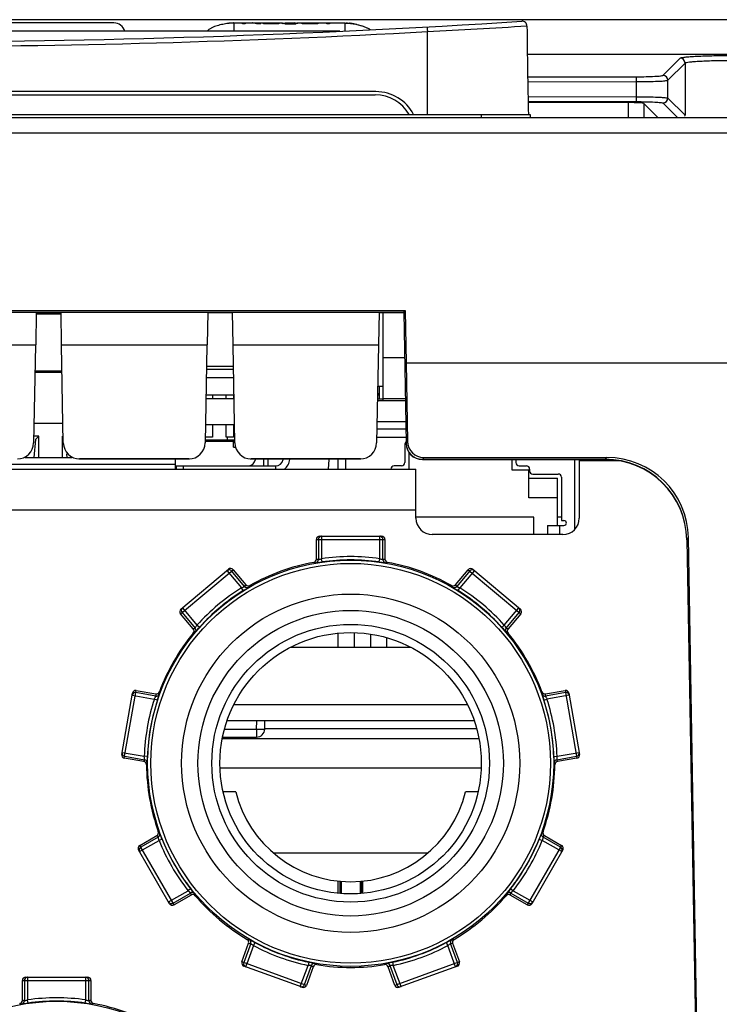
# Model space of a CAD drawing. Header units: millimetres. Extents: x 0 to 1200, y 0 to 1150.
# Tile 10 of 80: x 457 to 500, y 235 to 295. Entities that reach past the tile are written whole.
import ezdxf

# ---------------------------------------------------------------- set-up
doc = ezdxf.new("R2010")
doc.units = ezdxf.units.MM
doc.header["$LTSCALE"] = 74.962963
doc.layers.get('0').update_dxf_attribs({"linetype": 'CONTINUOUS'})
doc.layers.add('00_COMPONENTS', color=7, linetype='CONTINUOUS')

msp = doc.modelspace()

# ---------------------------------------------------------------- linework, layer by layer
at = {"color": 7, "linetype": 'CONTINUOUS'}
for p, q in [((504.138, 295.168), (369.149, 295.168)), ((504.138, 293.043), (488.46, 293.043)), ((494.63, 290.092), (488.513, 290.104)), ((496.466, 289.166), (495.59, 290.042)), ((438.644, 289.366), (488.644, 289.366)), ((488.644, 289.366), (488.644, 289.166)), ((512.409, 289.166), (360.879, 289.166)), ((437.307, 277.369), (480.98, 277.369)), ((437.394, 277.266), (480.894, 277.266)), ((458.394, 277.266), (458.359, 275.266)), ((458.394, 277.248), (459.894, 277.248)), ((459.894, 277.266), (459.929, 275.266)), ((468.894, 277.266), (468.859, 275.266)), ((468.894, 277.248), (470.394, 277.248)), ((470.394, 277.266), (470.429, 275.266)), ((479.394, 277.266), (479.359, 275.266)), ((479.394, 277.248), (480.894, 277.248)), ((480.894, 277.266), (480.98, 277.369)), ((480.894, 277.266), (481.034, 269.248)), ((480.98, 277.369), (481.045, 274.166)), ((458.34, 275.251), (449.447, 275.251)), ((458.34, 275.251), (458.236, 269.269)), ((468.84, 275.251), (459.947, 275.251)), ((460.052, 269.269), (459.947, 275.251)), ((468.84, 275.251), (468.736, 269.269)), ((479.34, 275.251), (470.447, 275.251)), ((470.552, 269.269), (470.447, 275.251)), ((479.34, 275.251), (479.236, 269.269)), ((481.045, 274.166), (504.158, 274.166)), ((481.045, 274.166), (481.129, 269.36)), ((479.3, 271.866), (480.988, 271.866)), ((481.011, 270.566), (479.277, 270.566)), ((467.754, 268.266), (461.034, 268.266)), ((467.738, 268.287), (461.05, 268.287)), ((478.254, 268.266), (471.534, 268.266)), ((478.238, 268.287), (471.55, 268.287)), ((476.292, 267.666), (476.322, 268.249)), ((482.033, 268.266), (493.239, 268.266)), ((482.034, 268.249), (493.23, 268.249)), ((482.127, 268.379), (493.335, 268.379)), ((466.894, 267.866), (473.033, 267.866)), ((467.417, 267.666), (467.42, 267.866)), ((498.229, 263.36), (499.777, 174.731)), ((499.874, 174.731), (498.325, 263.473))]:
    msp.add_line(p, q, dxfattribs=at)
at = {"color": 9, "linetype": 'CONTINUOUS'}
for p, q in [((496.762, 291.761), (497.817, 292.816)), ((497.062, 291.462), (498.116, 292.516)), ((498.116, 292.516), (498.116, 289.316)), ((488.482, 291.664), (495.131, 291.677)), ((488.487, 291.365), (495.143, 291.377)), ((495.143, 290.454), (495.143, 291.377)), ((497.062, 290.37), (497.062, 291.462)), ((488.501, 290.467), (495.143, 290.454)), ((488.512, 290.168), (495.131, 290.155)), ((494.63, 290.092), (494.63, 289.166)), ((495.59, 290.042), (495.59, 289.166)), ((496.762, 290.07), (497.627, 289.206)), ((497.062, 290.37), (498.116, 289.316)), ((485.644, 289.366), (485.644, 289.166)), ((503.421, 288.218), (369.867, 288.218)), ((481.129, 269.36), (481.034, 269.248)), ((461.034, 268.249), (461.034, 268.266)), ((467.754, 268.249), (467.754, 268.266)), ((471.534, 268.249), (471.534, 268.266)), ((472.333, 267.866), (472.333, 268.249)), ((472.594, 267.866), (472.594, 268.249)), ((478.254, 268.249), (478.254, 268.266)), ((482.127, 268.379), (482.033, 268.266)), ((482.034, 268.266), (482.034, 268.249)), ((493.23, 268.249), (493.23, 268.266)), ((493.239, 268.266), (493.335, 268.379)), ((466.97, 267.866), (466.967, 267.666)), ((473.033, 267.866), (473.033, 267.666)), ((498.229, 263.36), (498.325, 263.473))]:
    msp.add_line(p, q, dxfattribs=at)
for centre, radius, start, end in [((497.816, 292.515), 0.3, 0.17149, 89.82851), ((496.761, 291.461), 0.3, 0.1715, 89.8285), ((496.761, 290.371), 0.3, 270.1715, 359.8285), ((497.82, 289.317), 0.296, 349.69079, 359.77957)]:
    msp.add_arc(centre, radius, start, end, dxfattribs=at)
at = {"color": 7, "linetype": 'CONTINUOUS'}
for centre, radius, start, end in [((482.033, 269.265), 0.998, 180.92914, 270.03464), ((482.034, 269.249), 1, 181.00116, 270.00106), ((471.333, 268.366), 0.5, 277.41653, 346.40828), ((473.033, 268.366), 0.5, 270, 346.42234), ((493.229, 263.264), 5.002, 1.01481, 89.98304), ((493.23, 263.248), 5, 1.00738, 89.99484)]:
    msp.add_arc(centre, radius, start, end, dxfattribs=at)
for centre, major_axis, ratio, start_param, end_param in [((494.591, 290.04), (1, 0), 0.052408, 0.05236, 1.532065), ((482.13, 269.381), (-0.646, -0.767), 0.996819, -0.851895, 0.6983), ((457.235, 269.289), (0.646, -0.767), 0.996819, -0.6983, 0.851895), ((461.053, 269.289), (-0.646, -0.767), 0.996819, 5.431291, 6.981485), ((467.735, 269.289), (0.646, -0.767), 0.996819, -0.6983, 0.851895), ((471.553, 269.289), (-0.646, -0.767), 0.996819, 5.431291, 6.981485), ((478.235, 269.289), (0.646, -0.767), 0.996819, -0.6983, 0.851895), ((493.319, 263.37), (3.231, 3.837), 0.996819, -0.851895, 0.6983)]:
    msp.add_ellipse(centre, major_axis=major_axis, ratio=ratio, start_param=start_param, end_param=end_param, dxfattribs=at)
at = {"color": 9, "linetype": 'CONTINUOUS'}
for points, knots in [([(497.817, 292.816), (497.84, 292.839), (497.95, 292.853), (498.147, 292.888), (498.462, 292.91), (498.866, 292.935), (499.354, 292.954), (500.111, 292.974), (500.704, 292.98), (501.112, 292.98)], [0, 0, 0, 0, 0.029409, 0.09261, 0.188036, 0.31246, 0.461533, 0.629877, 1, 1, 1, 1]), ([(498.116, 292.516), (498.136, 292.538), (498.237, 292.554), (498.416, 292.588), (498.703, 292.611), (499.07, 292.636), (499.513, 292.655), (500.202, 292.675), (500.741, 292.68), (501.112, 292.68)], [0, 0, 0, 0, 0.029726, 0.093015, 0.188439, 0.312819, 0.461809, 0.630061, 1, 1, 1, 1]), ([(495.131, 291.677), (495.334, 291.677), (495.71, 291.682), (496.154, 291.695), (496.445, 291.714), (496.6, 291.725), (496.697, 291.742), (496.751, 291.75), (496.762, 291.761)], [0, 0, 0, 0, 0.372725, 0.689466, 0.81318, 0.907891, 0.970649, 1, 1, 1, 1]), ([(495.143, 291.377), (495.142, 291.446), (495.145, 291.539), (495.133, 291.635), (495.136, 291.67), (495.131, 291.677)], [0, 0, 0, 0, 0.68826, 0.908166, 1, 1, 1, 1]), ([(495.143, 291.377), (495.382, 291.378), (495.824, 291.382), (496.346, 291.396), (496.688, 291.414), (496.87, 291.425), (496.985, 291.443), (497.048, 291.45), (497.062, 291.462)], [0, 0, 0, 0, 0.373019, 0.689998, 0.813769, 0.908466, 0.971082, 1, 1, 1, 1]), ([(495.131, 290.155), (495.136, 290.162), (495.133, 290.196), (495.145, 290.292), (495.142, 290.386), (495.143, 290.454)], [0, 0, 0, 0, 0.091732, 0.311609, 1, 1, 1, 1]), ([(495.143, 290.454), (495.382, 290.454), (495.824, 290.449), (496.346, 290.436), (496.688, 290.418), (496.87, 290.406), (496.985, 290.388), (497.048, 290.382), (497.062, 290.37)], [0, 0, 0, 0, 0.372925, 0.689938, 0.81368, 0.908415, 0.971054, 1, 1, 1, 1]), ([(495.131, 290.155), (495.334, 290.154), (495.71, 290.15), (496.154, 290.136), (496.445, 290.118), (496.6, 290.106), (496.697, 290.089), (496.751, 290.082), (496.762, 290.07)], [0, 0, 0, 0, 0.372651, 0.689436, 0.813115, 0.907855, 0.970618, 1, 1, 1, 1])]:
    msp.add_open_spline(points, degree=3, knots=knots, dxfattribs=at)
msp.add_open_spline([(473.588, 267.665), (473.765, 267.804), (473.893, 268.026), (473.924, 268.248)], degree=3, dxfattribs=at)
at = {"layer": '00_COMPONENTS', "color": 7, "linetype": 'CONTINUOUS'}
for p, q in [((463.144, 294.966), (435.144, 294.966)), ((470.494, 294.966), (471.858, 294.966)), ((471.013, 294.91), (471.013, 294.966)), ((471.181, 294.91), (471.013, 294.91)), ((471.181, 294.966), (471.181, 294.91)), ((471.924, 294.966), (473.427, 294.966)), ((472.136, 294.91), (471.924, 294.91)), ((472.3, 294.91), (472.3, 294.966)), ((473.251, 294.91), (472.3, 294.91)), ((472.468, 294.966), (472.468, 294.91)), ((472.468, 294.938), (473.251, 294.938)), ((473.251, 294.938), (473.251, 294.91)), ((473.427, 294.965), (473.586, 294.965)), ((473.586, 294.965), (473.586, 294.943)), ((473.638, 294.966), (474.228, 294.966)), ((474.244, 294.966), (474.228, 294.966)), ((474.279, 294.961), (474.279, 294.941)), ((474.347, 294.966), (474.425, 294.966)), ((474.442, 294.966), (477.294, 294.966)), ((474.676, 294.91), (474.676, 294.966)), ((475.627, 294.91), (474.676, 294.91)), ((474.844, 294.966), (474.844, 294.91)), ((474.844, 294.938), (475.627, 294.938)), ((475.627, 294.938), (475.627, 294.91)), ((476.185, 294.91), (476.185, 294.966)), ((476.353, 294.91), (476.185, 294.91)), ((476.353, 294.966), (476.353, 294.91)), ((476.975, 294.466), (421.313, 294.466)), ((479.194, 290.766), (419.094, 290.766)), ((419.144, 290.566), (479.144, 290.566)), ((479.644, 271.866), (479.644, 277.248)), ((458.392, 277.164), (459.896, 277.164)), ((480.943, 274.466), (479.644, 274.466)), ((459.957, 273.666), (458.331, 273.666)), ((470.455, 273.766), (468.833, 273.766)), ((468.836, 273.966), (470.451, 273.966)), ((479.644, 272.716), (479.314, 272.716)), ((479.394, 272.716), (479.394, 271.966)), ((470.486, 271.966), (468.801, 271.966)), ((468.806, 272.216), (470.482, 272.216)), ((469.194, 272.216), (469.194, 271.966)), ((470.014, 271.966), (470.014, 272.216)), ((470.464, 272.216), (470.464, 271.966)), ((479.301, 271.966), (479.639, 271.966)), ((479.306, 272.216), (479.394, 272.216)), ((479.394, 272.216), (479.307, 272.303)), ((480.986, 271.966), (479.644, 271.966)), ((460.013, 270.454), (458.275, 270.454)), ((470.514, 270.366), (468.773, 270.366)), ((469.194, 270.366), (469.194, 269.616)), ((470.014, 269.616), (470.014, 270.366)), ((470.464, 270.366), (470.464, 269.616)), ((481.019, 270.116), (479.269, 270.116)), ((458.351, 269.479), (458.251, 268.366)), ((458.55, 269.676), (458.261, 269.676)), ((458.351, 269.479), (458.55, 269.676)), ((458.55, 268.366), (458.55, 269.676)), ((459.998, 268.366), (459.998, 269.676)), ((468.754, 269.366), (470.534, 269.366)), ((468.758, 269.466), (470.53, 269.466)), ((469.194, 269.616), (468.76, 269.616)), ((470.464, 269.616), (470.014, 269.616)), ((470.094, 269.466), (470.094, 269.616)), ((470.469, 269.016), (470.469, 269.366)), ((470.469, 269.016), (470.563, 269.016)), ((480.954, 269.166), (480.954, 268.066)), ((457.72, 268.366), (460.568, 268.366)), ((460.297, 268.366), (460.276, 268.6)), ((466.894, 268.249), (466.894, 267.666)), ((476.854, 268.249), (476.854, 267.666)), ((481.204, 268.695), (481.204, 267.666)), ((487.504, 268.249), (487.504, 267.616)), ((487.754, 268.249), (487.754, 268.066)), ((480.754, 267.866), (480.304, 267.866)), ((487.504, 267.616), (488.554, 267.616)), ((487.954, 267.866), (488.404, 267.866)), ((488.554, 265.916), (488.554, 267.616)), ((488.604, 267.666), (488.604, 267.566)), ((488.554, 267.116), (490.304, 267.116)), ((488.804, 267.366), (490.354, 267.366)), ((490.304, 264.216), (490.304, 267.116)), ((490.554, 267.166), (490.554, 264.516)), ((490.304, 265.916), (488.554, 265.916)), ((488.854, 264.716), (481.644, 264.716)), ((488.854, 263.666), (488.854, 264.716)), ((490.554, 264.716), (490.304, 264.716)), ((489.704, 264.216), (490.704, 264.216)), ((489.704, 264.216), (489.704, 263.666)), ((490.554, 264.516), (490.704, 264.516)), ((475.544, 262.156), (475.544, 263.366)), ((475.744, 263.566), (479.544, 263.566)), ((479.744, 263.366), (479.744, 262.156)), ((467.254, 259.093), (470.164, 261.535)), ((470.446, 261.511), (471.224, 260.584)), ((484.064, 260.584), (484.841, 261.511)), ((485.123, 261.535), (488.034, 259.093)), ((468.007, 257.884), (467.229, 258.811)), ((488.059, 258.811), (487.281, 257.884)), ((476.854, 257.626), (476.854, 256.766)), ((479.854, 256.766), (479.854, 257.352)), ((473.96, 256.766), (481.327, 256.766)), ((463.625, 250.209), (464.285, 253.951)), ((464.517, 254.113), (465.708, 253.903)), ((489.579, 253.903), (490.771, 254.113)), ((491.003, 253.951), (491.663, 250.209)), ((485.207, 252.266), (470.081, 252.266)), ((472.385, 251.757), (472.394, 252.266)), ((469.807, 251.266), (471.885, 251.266)), ((485.499, 251.166), (469.788, 251.166)), ((464.979, 249.767), (463.787, 249.977)), ((491.5, 249.977), (490.309, 249.767)), ((485.636, 249.366), (469.652, 249.366)), ((470.608, 247.916), (469.838, 247.916)), ((485.45, 247.916), (484.679, 247.916)), ((464.729, 244.635), (465.777, 245.24)), ((489.51, 245.24), (490.558, 244.635)), ((466.556, 241.071), (464.656, 244.361)), ((482.366, 244.166), (472.922, 244.166)), ((490.632, 244.361), (488.732, 241.071)), ((476.888, 241.702), (476.888, 242.455)), ((476.988, 242.446), (476.988, 241.696)), ((477.058, 242.44), (477.058, 241.687)), ((478.23, 242.44), (478.23, 241.687)), ((478.3, 242.446), (478.3, 241.696)), ((478.4, 241.702), (478.4, 242.455)), ((467.877, 241.602), (466.829, 240.997)), ((488.458, 240.997), (487.41, 241.602)), ((470.985, 237.51), (471.399, 238.647)), ((483.889, 238.647), (484.303, 237.51)), ((474.675, 235.954), (471.105, 237.254)), ((475.345, 237.211), (474.932, 236.074)), ((480.356, 236.074), (479.942, 237.211)), ((484.183, 237.254), (480.613, 235.954)), ((457.544, 235.156), (457.544, 236.366)), ((457.744, 236.566), (461.544, 236.566)), ((461.744, 236.366), (461.744, 235.156))]:
    msp.add_line(p, q, dxfattribs=at)
at = {"layer": '00_COMPONENTS', "color": 9, "linetype": 'CONTINUOUS'}
for p, q in [((471.914, 294.961), (471.914, 294.91)), ((473.638, 294.954), (473.638, 294.916)), ((473.767, 294.941), (473.767, 294.916)), ((473.963, 294.935), (473.963, 294.905)), ((474.133, 294.939), (474.133, 294.916)), ((474.243, 294.95), (474.243, 294.916)), ((477.294, 294.966), (477.294, 294.482)), ((482.344, 289.366), (482.344, 294.44)), ((459.958, 273.572), (458.329, 273.572)), ((468.824, 273.266), (470.464, 273.266)), ((479.26, 269.616), (481.027, 269.616)), ((477.354, 267.666), (477.354, 268.249)), ((491.354, 268.249), (491.354, 263.962)), ((494.098, 268.166), (491.644, 268.166)), ((466.894, 267.953), (434.644, 267.953)), ((436.644, 265.166), (481.644, 265.166)), ((490.454, 263.666), (490.454, 264.216)), ((475.544, 263.366), (479.744, 263.366)), ((475.666, 263.366), (475.666, 262.128)), ((475.866, 263.566), (475.866, 262.184)), ((479.421, 262.184), (479.421, 263.566)), ((479.621, 262.128), (479.621, 263.366)), ((475.894, 261.987), (475.866, 262.184)), ((479.393, 261.987), (479.421, 262.184)), ((467.229, 258.811), (470.446, 261.511)), ((484.841, 261.511), (488.059, 258.811)), ((470.071, 261.457), (470.959, 260.398)), ((471.148, 260.483), (470.352, 261.432)), ((484.935, 261.432), (484.14, 260.483)), ((485.217, 261.457), (484.329, 260.398)), ((471.064, 260.229), (470.959, 260.398)), ((484.223, 260.229), (484.329, 260.398)), ((467.347, 259.171), (468.235, 258.113)), ((487.052, 258.113), (487.94, 259.171)), ((467.323, 258.89), (468.119, 257.941)), ((487.169, 257.941), (487.965, 258.89)), ((468.384, 257.98), (468.235, 258.113)), ((486.904, 257.98), (487.052, 258.113)), ((477.854, 257.66), (477.854, 256.766)), ((478.854, 257.573), (478.854, 256.766)), ((463.787, 249.977), (464.517, 254.113)), ((464.264, 253.83), (465.624, 253.59)), ((465.714, 253.777), (464.495, 253.992)), ((490.792, 253.992), (489.573, 253.777)), ((491.024, 253.83), (489.664, 253.59)), ((490.771, 254.113), (491.5, 249.977)), ((465.814, 253.528), (465.624, 253.59)), ((484.795, 253.248), (470.492, 253.248)), ((489.474, 253.528), (489.664, 253.59)), ((471.885, 251.757), (471.894, 252.266)), ((469.923, 251.757), (471.885, 251.757)), ((471.885, 251.757), (471.885, 251.266)), ((463.646, 250.329), (465.007, 250.089)), ((463.809, 250.098), (465.028, 249.883)), ((465.207, 250.082), (465.007, 250.089)), ((490.081, 250.082), (490.281, 250.089)), ((490.26, 249.883), (491.479, 250.098)), ((490.281, 250.089), (491.641, 250.329)), ((464.717, 244.255), (465.914, 244.946)), ((465.863, 245.147), (464.791, 244.528)), ((466.099, 245.021), (465.914, 244.946)), ((489.189, 245.021), (489.374, 244.946)), ((490.57, 244.255), (489.374, 244.946)), ((490.497, 244.528), (489.425, 245.147)), ((466.829, 240.997), (464.729, 244.635)), ((490.558, 244.635), (488.458, 240.997)), ((477.005, 242.444), (477.005, 241.694)), ((478.283, 242.444), (478.283, 241.694)), ((466.495, 241.176), (467.691, 241.867)), ((466.768, 241.103), (467.84, 241.722)), ((467.849, 241.991), (467.691, 241.867)), ((487.439, 241.991), (487.597, 241.867)), ((487.448, 241.722), (488.52, 241.103)), ((487.597, 241.867), (488.793, 241.176)), ((471.523, 238.632), (471.1, 237.468)), ((471.786, 238.687), (471.692, 238.51)), ((483.502, 238.687), (483.596, 238.51)), ((484.188, 237.468), (483.764, 238.632)), ((471.692, 238.51), (471.288, 237.4)), ((484.068, 237.212), (483.596, 238.51)), ((474.932, 236.074), (470.985, 237.51)), ((475.074, 237.49), (475.033, 237.294)), ((480.214, 237.49), (480.255, 237.294)), ((484.303, 237.51), (480.356, 236.074)), ((471.219, 237.212), (471.288, 237.4)), ((474.56, 235.996), (475.033, 237.294)), ((474.816, 236.116), (475.24, 237.279)), ((480.048, 237.279), (480.471, 236.116)), ((480.728, 235.996), (480.255, 237.294)), ((457.544, 236.366), (461.744, 236.366)), ((457.666, 236.366), (457.666, 235.128)), ((457.866, 236.566), (457.866, 235.184)), ((461.421, 235.184), (461.421, 236.566)), ((461.621, 235.128), (461.621, 236.366)), ((457.894, 234.987), (457.866, 235.184)), ((461.393, 234.987), (461.421, 235.184))]:
    msp.add_line(p, q, dxfattribs=at)
at = {"layer": '00_COMPONENTS', "color": 3, "linetype": 'CONTINUOUS'}
for p, q in [((491.644, 268.249), (491.644, 264.666)), ((436.644, 267.666), (481.644, 267.666)), ((481.644, 264.666), (481.644, 267.666)), ((490.644, 263.666), (482.644, 263.666))]:
    msp.add_line(p, q, dxfattribs=at)
at = {"layer": '00_COMPONENTS', "color": 6, "linetype": 'CONTINUOUS'}
msp.add_line((485.363, 251.766), (472.385, 251.766), dxfattribs=at)
at = {"layer": '00_COMPONENTS', "color": 9, "linetype": 'CONTINUOUS'}
for centre, radius in [((477.644, 249.666), 12.43), ((477.644, 249.666), 12.23), ((477.644, 249.666), 8.5), ((459.644, 222.666), 12.43)]:
    msp.add_circle(centre, radius, dxfattribs=at)
at = {"layer": '00_COMPONENTS', "color": 7, "linetype": 'CONTINUOUS'}
for radius in [10.35, 9.35, 8]:
    msp.add_circle((477.644, 249.666), radius, dxfattribs=at)
for centre, radius, start, end in [((449.144, 893.811), 600, 266.275496, 273.724504), ((463.144, 294.266), 0.7, 16.60155, 90), ((470.606, 291.343), 3.627, 96.77541, 97.31555), ((470.597, 291.412), 3.558, 96.38897, 97.20185), ((470.589, 291.483), 3.486, 96.32028, 96.77472), ((470.571, 291.649), 3.32, 95.41017, 96.39017), ((470.577, 291.594), 3.375, 95.89889, 96.32003), ((470.566, 291.7), 3.268, 95.4021, 95.89922), ((470.55, 291.868), 3.1, 94.3572, 95.41024), ((470.546, 291.916), 3.051, 94.34867, 95.41852), ((470.524, 292.212), 2.755, 93.16505, 94.36681), ((470.527, 292.16), 2.807, 93.68717, 94.27513), ((470.519, 292.29), 2.677, 93.11258, 93.68683), ((470.503, 292.593), 2.373, 91.6766, 93.16739), ((470.494, 292.889), 2.077, 90.01712, 91.67571), ((471.611, 294.043), 0.923, 88.64443, 90.02296), ((471.612, 294.106), 0.86, 87.75227, 88.62501), ((471.613, 294.132), 0.833, 85.92823, 87.75466), ((471.614, 294.147), 0.819, 85.01435, 85.92464), ((471.616, 294.161), 0.804, 80.04098, 85.02357), ((471.585, 293.983), 0.985, 79.08586, 80.02536), ((471.578, 293.948), 1.021, 78.41725, 79.08732), ((471.551, 293.824), 1.148, 74.5017, 78.35448), ((471.508, 293.664), 1.314, 71.52557, 74.53987), ((471.835, 294.246), 0.72, 84.80061, 85.94674), ((471.84, 294.299), 0.667, 83.60725, 84.80046), ((471.815, 294.097), 0.87, 81.05842, 83.43345), ((471.733, 293.704), 1.271, 73.31575, 75.08146), ((471.709, 293.624), 1.356, 71.62269, 73.31552), ((473.671, 295.721), 0.798, 255.80631, 257.3593), ((473.704, 295.865), 0.945, 257.33955, 258.78572), ((473.728, 295.503), 0.557, 259.15403, 260.72973), ((473.842, 296.815), 1.906, 263.86018, 265.12724), ((473.877, 297.231), 2.323, 265.12317, 265.68275), ((473.919, 297.833), 2.927, 265.74952, 268.07653), ((473.934, 297.459), 2.524, 265.60343, 266.21071), ((473.925, 297.334), 2.399, 266.21, 266.9404), ((473.952, 297.886), 2.952, 267.00116, 269.5376), ((473.965, 299.192), 4.287, 268.07197, 270.06622), ((473.962, 298.676), 3.741, 269.47356, 270.004), ((473.971, 297.99), 3.084, 269.99784, 270.80627), ((473.977, 297.666), 2.76, 270.77101, 273.34991), ((473.992, 297.293), 2.358, 272.54513, 272.99066), ((474, 297.133), 2.198, 272.98997, 273.45978), ((473.991, 297.41), 2.504, 273.37258, 275.1492), ((474.046, 296.798), 1.89, 275.15517, 276.23117), ((474.162, 295.43), 0.487, 278.17645, 279.52939), ((474.237, 294.458), 0.508, 87.95288, 89.15124), ((474.07, 296.578), 1.669, 276.22863, 277.21497), ((474.108, 296.276), 1.364, 277.19565, 278.60008), ((474.236, 295.569), 0.645, 283.18603, 284.84372), ((477.275, 292.392), 2.574, 85.97948, 87.90234), ((477.268, 292.272), 2.695, 86.00362, 87.03169), ((477.201, 291.5), 3.47, 83.22447, 83.8045), ((477.182, 291.343), 3.627, 82.68445, 83.22459), ((477.116, 290.862), 4.113, 77.2198, 82.76285), ((488.139, 294.779), 0.3, 0.54893, 93.7245), ((859.835, 298.34), 371.413, 180.54893, 181.38492), ((479.144, 288.166), 2.4, 30.00018, 90), ((479.194, 288.166), 2.6, 27.52545, 90), ((481.154, 269.166), 0.2, 127.40053, 180), ((480.304, 267.666), 0.2, 90, 180), ((480.754, 268.066), 0.2, 270, 360), ((487.954, 268.066), 0.2, 180, 270), ((488.404, 267.666), 0.2, 0, 90), ((488.804, 267.566), 0.2, 180, 270), ((490.354, 267.166), 0.2, 0, 90), ((490.704, 264.366), 0.15, 270, 90), ((475.344, 262.156), 0.2, 280.41018, 359.98583), ((479.944, 262.156), 0.2, 180.01417, 259.58982), ((477.644, 249.666), 12.5, 100.43418, 119.56582), ((477.644, 249.666), 12.5, 60.43418, 79.56582), ((471.377, 260.712), 0.2, 220.01417, 299.58982), ((483.91, 260.712), 0.2, 240.41019, 319.98582), ((477.644, 249.666), 12.5, 140.43418, 159.56582), ((467.854, 257.755), 0.2, 320.41019, 39.98582), ((487.434, 257.755), 0.2, 140.01417, 219.58982), ((477.644, 249.666), 12.5, 20.43418, 39.56582), ((465.743, 254.1), 0.2, 260.01417, 339.58982), ((489.545, 254.1), 0.2, 200.4102, 279.98581), ((471.885, 251.766), 0.5, 270, 359), ((464.944, 249.57), 0.2, 0.41018, 79.98583), ((477.644, 249.666), 12.5, 180.43418, 199.56582), ((477.644, 249.666), 12.5, 340.43418, 359.56582), ((490.343, 249.57), 0.2, 100.01417, 179.58982), ((477.644, 249.666), 7.25, 193.96796, 346.03204), ((465.677, 245.413), 0.2, 300.01417, 19.58982), ((489.61, 245.413), 0.2, 160.4102, 239.98582), ((467.977, 241.429), 0.2, 40.4102, 119.98581), ((487.311, 241.429), 0.2, 60.01417, 139.58982), ((477.644, 249.666), 12.5, 220.43418, 239.56582), ((477.644, 249.666), 12.5, 300.43418, 319.56582), ((471.211, 238.716), 0.2, 340.01417, 59.58982), ((484.077, 238.716), 0.2, 120.4102, 199.98582), ((475.533, 237.143), 0.2, 80.4102, 159.98581), ((477.644, 249.666), 12.5, 260.43418, 279.56582), ((479.754, 237.143), 0.2, 20.01417, 99.58982), ((457.344, 235.156), 0.2, 280.41018, 359.98583), ((461.944, 235.156), 0.2, 180.01417, 259.58982), ((459.644, 222.666), 12.5, 60.43418, 79.56582)]:
    msp.add_arc(centre, radius, start, end, dxfattribs=at)
at = {"layer": '00_COMPONENTS', "color": 9, "linetype": 'CONTINUOUS'}
for centre, radius, start, end in [((447.39, 958.01), 664.49, 273.01527, 273.541686), ((449.144, 893.823), 600.301, 266.829633, 273.170367), ((475.866, 263.366), 0.2, 105.09349, 180.01765), ((475.867, 263.365), 0.201, 90.07763, 105.05584), ((479.421, 263.365), 0.201, 74.94416, 89.92237), ((479.421, 263.366), 0.2, 359.98235, 74.90651), ((475.466, 262.128), 0.2, 279.97364, 359.98801), ((472.269, 247.429), 15.086, 76.98537, 77.46293), ((477.644, 249.666), 12.644, 81.9184, 98.0816), ((477.644, 249.666), 12.444, 81.9184, 98.0816), ((483.019, 247.429), 15.086, 102.53707, 103.01463), ((479.821, 262.128), 0.2, 180.01105, 260.02463), ((472.071, 247.472), 14.86, 76.65605, 77.13529), ((483.216, 247.472), 14.86, 102.86471, 103.34395), ((470.199, 261.303), 0.2, 39.99082, 92.28879), ((485.088, 261.303), 0.2, 50.02728, 140.02727), ((477.644, 249.666), 12.644, 121.9184, 138.0816), ((483.199, 251.407), 15.086, 142.53707, 143.01463), ((471.301, 260.612), 0.2, 220.01105, 300.02463), ((483.323, 251.567), 14.86, 142.86471, 143.34395), ((471.965, 251.567), 14.86, 36.65605, 37.13529), ((483.986, 260.612), 0.2, 239.97364, 319.98801), ((472.089, 251.407), 15.086, 36.98537, 37.46293), ((477.644, 249.666), 12.644, 41.9184, 58.0816), ((477.644, 249.666), 12.444, 121.9184, 138.0816), ((477.644, 249.666), 12.444, 41.9184, 58.0816), ((467.476, 259.018), 0.2, 130.02728, 220.02727), ((487.812, 259.018), 0.2, 319.97273, 49.97272), ((474.964, 244.498), 15.086, 116.98537, 117.46293), ((467.965, 257.813), 0.2, 319.97363, 39.988), ((487.322, 257.813), 0.2, 140.01105, 220.02463), ((480.324, 244.498), 15.086, 62.53707, 63.01463), ((474.785, 244.403), 14.86, 116.65605, 117.13529), ((480.502, 244.403), 14.86, 62.86471, 63.34395), ((464.459, 253.796), 0.199, 162.39436, 169.97486), ((464.461, 253.795), 0.2, 79.97532, 162.4444), ((480.78, 254.571), 15.086, 182.53707, 183.01463), ((465.749, 253.974), 0.2, 260.01105, 340.02463), ((480.772, 254.773), 14.86, 182.86471, 183.34395), ((474.516, 254.773), 14.86, 356.65605, 357.13529), ((489.539, 253.974), 0.2, 199.97364, 279.98801), ((474.508, 254.571), 15.086, 356.98537, 357.46293), ((490.827, 253.795), 0.2, 10.02728, 100.02727), ((477.644, 249.666), 12.644, 161.9184, 178.0816), ((477.644, 249.666), 12.444, 161.9184, 178.0816), ((477.644, 249.666), 12.444, 1.9184, 18.0816), ((477.644, 249.666), 12.644, 1.9184, 18.0816), ((463.843, 250.294), 0.2, 170.02728, 260.02727), ((491.444, 250.294), 0.2, 279.97532, 2.4444), ((491.446, 250.295), 0.199, 2.39436, 9.97486), ((478.913, 243.984), 15.086, 156.98537, 157.46293), ((464.993, 249.686), 0.2, 359.97364, 79.98801), ((478.837, 243.797), 14.86, 156.65605, 157.13529), ((490.295, 249.686), 0.2, 100.01105, 180.02463), ((476.451, 243.797), 14.86, 22.86471, 23.34395), ((476.375, 243.984), 15.086, 22.53707, 23.01463), ((476.893, 255.439), 15.086, 222.53707, 223.01463), ((465.763, 245.321), 0.2, 300.01105, 20.02463), ((476.758, 255.589), 14.86, 222.86471, 223.34395), ((489.525, 245.321), 0.2, 159.97364, 239.98801), ((478.53, 255.589), 14.86, 316.65605, 317.13529), ((478.394, 255.439), 15.086, 316.98537, 317.46293), ((477.644, 249.666), 12.644, 201.9184, 218.0816), ((477.644, 249.666), 12.444, 201.9184, 218.0816), ((477.644, 249.666), 12.444, 321.9184, 338.0816), ((477.644, 249.666), 12.644, 321.9184, 338.0816), ((464.89, 244.355), 0.2, 119.97273, 209.97272), ((490.397, 244.355), 0.2, 330.02728, 60.02727), ((467.94, 241.549), 0.2, 39.97364, 119.98801), ((482.268, 246.129), 15.086, 196.98537, 197.46293), ((482.33, 245.937), 14.86, 196.65605, 197.13529), ((472.958, 245.937), 14.86, 342.86471, 343.34395), ((487.348, 241.549), 0.2, 60.01105, 140.02463), ((473.02, 246.129), 15.086, 342.53707, 343.01463), ((466.668, 241.277), 0.2, 210.02728, 300.02727), ((488.62, 241.277), 0.2, 239.97273, 329.97272), ((473.158, 253.633), 14.86, 262.86471, 263.34395), ((473.358, 253.606), 15.086, 262.53707, 263.01463), ((471.335, 238.7), 0.2, 340.01105, 60.02463), ((477.644, 249.666), 12.444, 241.9184, 258.0816), ((477.644, 249.666), 12.444, 281.9184, 298.0816), ((483.952, 238.7), 0.2, 119.97364, 199.98801), ((481.93, 253.606), 15.086, 276.98537, 277.46293), ((482.13, 253.633), 14.86, 276.65605, 277.13529), ((477.644, 249.666), 12.644, 241.91819, 258.0816), ((477.644, 249.666), 12.644, 281.9184, 298.0816), ((471.288, 237.4), 0.2, 159.97273, 249.97272), ((475.428, 237.211), 0.2, 79.97364, 159.98801), ((483.631, 249.822), 14.86, 236.65605, 237.13529), ((471.657, 249.822), 14.86, 302.86471, 303.34395), ((479.86, 237.211), 0.2, 20.01105, 100.02463), ((484, 237.4), 0.2, 297.5556, 20.02468), ((483.459, 249.929), 15.086, 236.98537, 237.46293), ((471.828, 249.929), 15.086, 302.53707, 303.01463), ((484, 237.399), 0.199, 290.02514, 297.60564), ((457.866, 236.366), 0.2, 105.09349, 180.01765), ((457.867, 236.365), 0.201, 90.07763, 105.05584), ((461.421, 236.365), 0.201, 74.94416, 89.92237), ((461.421, 236.366), 0.2, 359.98235, 74.90651), ((474.628, 236.183), 0.199, 250.02514, 257.60564), ((474.628, 236.184), 0.2, 257.5556, 340.02468), ((480.659, 236.184), 0.2, 199.97273, 289.97272), ((457.466, 235.128), 0.2, 279.97364, 359.98801), ((454.269, 220.429), 15.086, 76.98537, 77.46293), ((459.644, 222.666), 12.644, 81.9184, 98.0816), ((459.644, 222.666), 12.444, 81.9184, 98.0816), ((465.019, 220.429), 15.086, 102.53707, 103.01463), ((461.821, 235.128), 0.2, 180.01105, 260.02463), ((454.071, 220.472), 14.86, 76.65605, 77.13529), ((465.216, 220.472), 14.86, 102.86471, 103.34395)]:
    msp.add_arc(centre, radius, start, end, dxfattribs=at)
at = {"layer": '00_COMPONENTS', "color": 3, "linetype": 'CONTINUOUS'}
for centre, start, end in [((482.644, 264.666), 180, 270), ((490.644, 264.666), 270, 360)]:
    msp.add_arc(centre, 1, start, end, dxfattribs=at)
at = {"layer": '00_COMPONENTS', "color": 7, "linetype": 'CONTINUOUS'}
for centre, major_axis, start_param, end_param in [((475.744, 263.366), (0.2, 0), 1.570796, 3.141593), ((479.544, 263.366), (0.2, 0), 0, 1.570796), ((470.293, 261.382), (0.153, 0.129), 0, 1.570796), ((484.995, 261.382), (0.153, -0.129), 1.570796, 3.141593), ((467.382, 258.94), (0.153, 0.129), 1.570796, 3.141593), ((487.905, 258.94), (0.153, -0.129), 0, 1.570796), ((464.482, 253.916), (0.035, 0.197), 0, 1.570796), ((490.806, 253.916), (-0.035, 0.197), -1.570796, 0), ((463.822, 250.174), (0.035, 0.197), 1.570796, 3.141593), ((491.466, 250.174), (-0.035, 0.197), -3.141593, -1.570796), ((464.829, 244.461), (-0.1, 0.173), 0, 1.570796), ((490.458, 244.461), (0.1, 0.173), -1.570796, 0), ((466.729, 241.171), (-0.1, 0.173), 1.570796, 3.141593), ((488.559, 241.171), (0.1, 0.173), -3.141593, -1.570796), ((471.173, 237.442), (0.188, -0.068), 3.141593, 4.712389), ((484.115, 237.442), (0.188, 0.068), -1.570796, 0), ((457.744, 236.366), (0.2, 0), 1.570796, 3.141593), ((461.544, 236.366), (0.2, 0), 0, 1.570796), ((474.743, 236.142), (0.188, -0.068), -1.570796, 0), ((480.544, 236.142), (0.188, 0.068), -3.141593, -1.570796)]:
    msp.add_ellipse(centre, major_axis=major_axis, ratio=0.999048, start_param=start_param, end_param=end_param, dxfattribs=at)
for points, knots in [([(470.151, 294.942), (470.037, 294.928), (469.81, 294.888), (469.53, 294.817), (469.311, 294.745), (469.151, 294.68), (469.022, 294.613), (468.932, 294.546), (468.893, 294.494), (468.893, 294.466)], [0, 0, 0, 0, 0.250292, 0.500577, 0.625742, 0.750893, 0.875959, 0.938483, 1, 1, 1, 1]), ([(473.445, 294.956), (473.441, 294.958), (473.435, 294.96), (473.428, 294.963), (473.427, 294.965)], [0, 0, 0, 0, 0.700268, 1, 1, 1, 1]), ([(473.638, 294.92), (473.627, 294.921), (473.587, 294.926), (473.548, 294.932), (473.52, 294.938)], [0, 0, 0, 0, 0.285194, 1, 1, 1, 1]), ([(473.586, 294.965), (473.588, 294.965), (473.6, 294.961), (473.612, 294.958), (473.623, 294.956)], [0, 0, 0, 0, 0.131604, 1, 1, 1, 1]), ([(473.638, 294.954), (473.645, 294.953), (473.679, 294.948), (473.713, 294.945), (473.74, 294.942)], [0, 0, 0, 0, 0.200299, 1, 1, 1, 1]), ([(474.133, 294.939), (474.142, 294.94), (474.175, 294.942), (474.208, 294.945), (474.231, 294.948)], [0, 0, 0, 0, 0.281873, 1, 1, 1, 1]), ([(474.243, 294.95), (474.247, 294.951), (474.259, 294.954), (474.272, 294.955), (474.278, 294.96)], [0, 0, 0, 0, 0.373838, 1, 1, 1, 1]), ([(474.278, 294.96), (474.278, 294.96), (474.279, 294.96), (474.279, 294.961), (474.279, 294.961)], [0, 0, 0, 0, 0.582695, 1, 1, 1, 1]), ([(474.442, 294.962), (474.442, 294.958), (474.423, 294.952), (474.412, 294.948), (474.401, 294.945)], [0, 0, 0, 0, 0.281562, 1, 1, 1, 1]), ([(474.441, 294.963), (474.441, 294.963), (474.442, 294.963), (474.442, 294.962), (474.442, 294.962)], [0, 0, 0, 0, 0.517429, 1, 1, 1, 1]), ([(477.643, 294.941), (477.852, 294.914), (478.164, 294.851), (478.56, 294.716), (478.757, 294.627), (478.836, 294.558)], [0, 0, 0, 0, 0.500274, 0.75054, 1, 1, 1, 1]), ([(478.026, 294.873), (478.168, 294.841), (478.381, 294.783), (478.651, 294.675), (478.782, 294.605), (478.836, 294.558)], [0, 0, 0, 0, 0.500234, 0.750395, 1, 1, 1, 1])]:
    msp.add_open_spline(points, degree=3, knots=knots, dxfattribs=at)
at = {"layer": '00_COMPONENTS', "color": 9, "linetype": 'CONTINUOUS'}
for points, knots in [([(470.494, 294.966), (470.49, 294.966), (470.498, 294.946), (470.492, 294.928), (470.495, 294.888), (470.494, 294.841), (470.494, 294.78), (470.494, 294.654), (470.494, 294.548), (470.494, 294.466)], [0, 0, 0, 0, 0.020436, 0.071819, 0.146872, 0.243384, 0.362253, 0.508282, 1, 1, 1, 1]), ([(482.327, 294.729), (482.329, 294.729), (482.326, 294.718), (482.33, 294.706), (482.33, 294.677), (482.334, 294.627), (482.338, 294.545), (482.342, 294.477), (482.344, 294.44)], [0, 0, 0, 0, 0.019246, 0.075631, 0.167145, 0.290739, 0.615217, 1, 1, 1, 1]), ([(475.666, 262.128), (475.668, 262.127), (475.675, 262.13), (475.687, 262.132), (475.706, 262.138), (475.742, 262.148), (475.796, 262.164), (475.842, 262.178), (475.866, 262.184)], [0, 0, 0, 0, 0.026521, 0.089863, 0.187186, 0.313856, 0.632799, 1, 1, 1, 1]), ([(479.421, 262.184), (479.446, 262.178), (479.491, 262.164), (479.546, 262.148), (479.581, 262.138), (479.601, 262.132), (479.613, 262.13), (479.62, 262.127), (479.621, 262.128)], [0, 0, 0, 0, 0.367198, 0.686144, 0.812813, 0.910136, 0.973478, 1, 1, 1, 1]), ([(475.501, 261.931), (475.504, 261.93), (475.516, 261.933), (475.54, 261.935), (475.577, 261.94), (475.647, 261.95), (475.755, 261.966), (475.845, 261.98), (475.894, 261.987)], [0, 0, 0, 0, 0.026148, 0.087555, 0.182146, 0.306608, 0.626021, 1, 1, 1, 1]), ([(479.393, 261.987), (479.442, 261.98), (479.533, 261.966), (479.64, 261.95), (479.711, 261.94), (479.748, 261.935), (479.771, 261.933), (479.783, 261.93), (479.787, 261.931)], [0, 0, 0, 0, 0.373976, 0.69339, 0.817853, 0.912444, 0.97385, 1, 1, 1, 1]), ([(470.959, 260.398), (470.982, 260.409), (471.025, 260.428), (471.077, 260.45), (471.111, 260.465), (471.13, 260.473), (471.141, 260.479), (471.147, 260.482), (471.148, 260.483)], [0, 0, 0, 0, 0.367198, 0.686144, 0.812813, 0.910136, 0.973478, 1, 1, 1, 1]), ([(471.064, 260.229), (471.107, 260.255), (471.185, 260.303), (471.277, 260.36), (471.337, 260.397), (471.369, 260.417), (471.389, 260.43), (471.399, 260.436), (471.401, 260.439)], [0, 0, 0, 0, 0.373976, 0.69339, 0.817853, 0.912444, 0.97385, 1, 1, 1, 1]), ([(483.886, 260.439), (483.888, 260.436), (483.899, 260.43), (483.918, 260.417), (483.95, 260.397), (484.011, 260.36), (484.103, 260.303), (484.181, 260.255), (484.223, 260.229)], [0, 0, 0, 0, 0.026148, 0.087555, 0.182146, 0.306608, 0.626021, 1, 1, 1, 1]), ([(484.14, 260.483), (484.14, 260.482), (484.147, 260.479), (484.158, 260.473), (484.176, 260.465), (484.211, 260.45), (484.262, 260.428), (484.306, 260.409), (484.329, 260.398)], [0, 0, 0, 0, 0.026521, 0.089863, 0.187186, 0.313856, 0.632799, 1, 1, 1, 1]), ([(468.119, 257.941), (468.12, 257.942), (468.124, 257.948), (468.132, 257.957), (468.143, 257.974), (468.164, 258.005), (468.195, 258.053), (468.221, 258.092), (468.235, 258.113)], [0, 0, 0, 0, 0.026521, 0.089863, 0.187186, 0.313855, 0.632796, 1, 1, 1, 1]), ([(468.119, 257.684), (468.122, 257.686), (468.129, 257.695), (468.146, 257.712), (468.171, 257.74), (468.218, 257.793), (468.29, 257.874), (468.351, 257.943), (468.384, 257.98)], [0, 0, 0, 0, 0.026149, 0.087555, 0.182146, 0.306607, 0.626018, 1, 1, 1, 1]), ([(486.904, 257.98), (486.937, 257.943), (486.998, 257.874), (487.07, 257.793), (487.117, 257.74), (487.142, 257.712), (487.159, 257.695), (487.166, 257.686), (487.169, 257.684)], [0, 0, 0, 0, 0.373978, 0.693391, 0.817853, 0.912444, 0.97385, 1, 1, 1, 1]), ([(487.052, 258.113), (487.067, 258.092), (487.093, 258.053), (487.124, 258.005), (487.145, 257.974), (487.156, 257.957), (487.164, 257.948), (487.167, 257.942), (487.169, 257.941)], [0, 0, 0, 0, 0.3672, 0.686144, 0.812813, 0.910136, 0.973478, 1, 1, 1, 1]), ([(465.624, 253.59), (465.635, 253.613), (465.656, 253.656), (465.681, 253.706), (465.698, 253.74), (465.707, 253.758), (465.711, 253.769), (465.715, 253.775), (465.714, 253.777)], [0, 0, 0, 0, 0.367198, 0.686144, 0.812813, 0.910136, 0.973478, 1, 1, 1, 1]), ([(465.814, 253.528), (465.83, 253.575), (465.858, 253.663), (465.893, 253.765), (465.915, 253.833), (465.927, 253.868), (465.933, 253.891), (465.937, 253.902), (465.937, 253.906)], [0, 0, 0, 0, 0.373976, 0.69339, 0.817853, 0.912444, 0.97385, 1, 1, 1, 1]), ([(489.351, 253.906), (489.35, 253.902), (489.355, 253.891), (489.361, 253.868), (489.373, 253.833), (489.395, 253.765), (489.429, 253.663), (489.458, 253.575), (489.474, 253.528)], [0, 0, 0, 0, 0.026148, 0.087555, 0.182146, 0.306608, 0.626021, 1, 1, 1, 1]), ([(489.573, 253.777), (489.573, 253.775), (489.576, 253.769), (489.581, 253.758), (489.59, 253.74), (489.606, 253.706), (489.632, 253.656), (489.653, 253.613), (489.664, 253.59)], [0, 0, 0, 0, 0.026521, 0.089863, 0.187186, 0.313856, 0.632799, 1, 1, 1, 1]), ([(471.885, 251.757), (471.949, 251.756), (472.041, 251.755), (472.159, 251.754), (472.234, 251.753), (472.294, 251.754), (472.344, 251.752), (472.365, 251.758), (472.385, 251.754), (472.385, 251.757)], [0, 0, 0, 0, 0.38252, 0.555397, 0.706801, 0.831043, 0.923531, 0.980442, 1, 1, 1, 1]), ([(465.028, 249.883), (465.029, 249.884), (465.028, 249.891), (465.028, 249.903), (465.025, 249.923), (465.021, 249.961), (465.014, 250.017), (465.009, 250.064), (465.007, 250.089)], [0, 0, 0, 0, 0.026521, 0.089863, 0.187186, 0.313856, 0.632799, 1, 1, 1, 1]), ([(465.193, 249.685), (465.194, 249.689), (465.194, 249.701), (465.196, 249.724), (465.197, 249.762), (465.199, 249.833), (465.202, 249.941), (465.205, 250.033), (465.207, 250.082)], [0, 0, 0, 0, 0.026148, 0.087555, 0.182146, 0.306608, 0.626021, 1, 1, 1, 1]), ([(490.081, 250.082), (490.083, 250.033), (490.086, 249.941), (490.088, 249.833), (490.091, 249.762), (490.091, 249.724), (490.094, 249.701), (490.093, 249.689), (490.095, 249.685)], [0, 0, 0, 0, 0.373976, 0.69339, 0.817853, 0.912444, 0.97385, 1, 1, 1, 1]), ([(490.281, 250.089), (490.278, 250.064), (490.273, 250.017), (490.267, 249.961), (490.263, 249.923), (490.26, 249.903), (490.26, 249.891), (490.259, 249.884), (490.26, 249.883)], [0, 0, 0, 0, 0.367198, 0.686144, 0.812813, 0.910136, 0.973478, 1, 1, 1, 1]), ([(466.099, 245.021), (466.081, 245.067), (466.047, 245.152), (466.007, 245.253), (465.98, 245.319), (465.967, 245.354), (465.957, 245.375), (465.953, 245.386), (465.951, 245.389)], [0, 0, 0, 0, 0.373976, 0.69339, 0.817853, 0.912444, 0.97385, 1, 1, 1, 1]), ([(489.337, 245.389), (489.335, 245.386), (489.331, 245.375), (489.321, 245.354), (489.307, 245.319), (489.281, 245.253), (489.241, 245.152), (489.207, 245.067), (489.189, 245.021)], [0, 0, 0, 0, 0.026148, 0.087555, 0.182146, 0.306608, 0.626021, 1, 1, 1, 1]), ([(465.914, 244.946), (465.907, 244.971), (465.896, 245.017), (465.883, 245.072), (465.874, 245.108), (465.87, 245.128), (465.865, 245.139), (465.864, 245.146), (465.863, 245.147)], [0, 0, 0, 0, 0.367198, 0.686144, 0.812813, 0.910136, 0.973478, 1, 1, 1, 1]), ([(489.425, 245.147), (489.424, 245.146), (489.422, 245.139), (489.418, 245.128), (489.414, 245.108), (489.405, 245.072), (489.392, 245.017), (489.38, 244.971), (489.374, 244.946)], [0, 0, 0, 0, 0.026521, 0.089863, 0.187186, 0.313856, 0.632799, 1, 1, 1, 1]), ([(467.84, 241.722), (467.84, 241.724), (467.834, 241.729), (467.827, 241.738), (467.812, 241.752), (467.785, 241.778), (467.744, 241.817), (467.709, 241.849), (467.691, 241.867)], [0, 0, 0, 0, 0.026521, 0.089863, 0.187186, 0.313856, 0.632799, 1, 1, 1, 1]), ([(468.093, 241.678), (468.092, 241.681), (468.084, 241.69), (468.071, 241.71), (468.047, 241.739), (468.004, 241.795), (467.936, 241.879), (467.879, 241.952), (467.849, 241.991)], [0, 0, 0, 0, 0.026148, 0.087555, 0.182146, 0.306608, 0.626021, 1, 1, 1, 1]), ([(487.439, 241.991), (487.409, 241.952), (487.352, 241.879), (487.284, 241.795), (487.24, 241.739), (487.217, 241.71), (487.203, 241.69), (487.195, 241.681), (487.194, 241.678)], [0, 0, 0, 0, 0.373976, 0.69339, 0.817853, 0.912444, 0.97385, 1, 1, 1, 1]), ([(487.597, 241.867), (487.578, 241.849), (487.544, 241.817), (487.503, 241.778), (487.476, 241.752), (487.461, 241.738), (487.453, 241.729), (487.448, 241.724), (487.448, 241.722)], [0, 0, 0, 0, 0.367198, 0.686144, 0.812813, 0.910136, 0.973478, 1, 1, 1, 1]), ([(471.786, 238.687), (471.742, 238.71), (471.661, 238.753), (471.566, 238.805), (471.503, 238.839), (471.471, 238.857), (471.449, 238.867), (471.439, 238.873), (471.435, 238.873)], [0, 0, 0, 0, 0.373976, 0.69339, 0.817853, 0.912444, 0.97385, 1, 1, 1, 1]), ([(471.692, 238.51), (471.671, 238.525), (471.633, 238.553), (471.588, 238.587), (471.557, 238.609), (471.541, 238.621), (471.531, 238.627), (471.525, 238.632), (471.523, 238.632)], [0, 0, 0, 0, 0.367214, 0.686157, 0.812822, 0.91014, 0.973479, 1, 1, 1, 1]), ([(483.852, 238.873), (483.849, 238.873), (483.839, 238.867), (483.817, 238.857), (483.784, 238.839), (483.721, 238.805), (483.626, 238.753), (483.545, 238.71), (483.502, 238.687)], [0, 0, 0, 0, 0.026148, 0.087555, 0.182146, 0.306608, 0.626021, 1, 1, 1, 1]), ([(483.764, 238.632), (483.762, 238.632), (483.757, 238.627), (483.746, 238.621), (483.73, 238.609), (483.7, 238.587), (483.655, 238.553), (483.616, 238.525), (483.596, 238.51)], [0, 0, 0, 0, 0.026521, 0.089863, 0.187186, 0.313856, 0.632799, 1, 1, 1, 1]), ([(475.462, 237.408), (475.46, 237.409), (475.448, 237.411), (475.425, 237.418), (475.388, 237.425), (475.318, 237.439), (475.212, 237.461), (475.122, 237.48), (475.074, 237.49)], [0, 0, 0, 0, 0.026148, 0.087555, 0.182146, 0.306608, 0.626021, 1, 1, 1, 1]), ([(480.214, 237.49), (480.165, 237.48), (480.076, 237.461), (479.969, 237.439), (479.9, 237.425), (479.863, 237.418), (479.84, 237.411), (479.828, 237.409), (479.825, 237.408)], [0, 0, 0, 0, 0.373976, 0.69339, 0.817853, 0.912444, 0.97385, 1, 1, 1, 1]), ([(475.24, 237.279), (475.238, 237.28), (475.231, 237.28), (475.219, 237.282), (475.199, 237.283), (475.162, 237.286), (475.105, 237.289), (475.058, 237.292), (475.033, 237.294)], [0, 0, 0, 0, 0.026521, 0.089863, 0.187186, 0.313856, 0.632799, 1, 1, 1, 1]), ([(480.255, 237.294), (480.23, 237.292), (480.182, 237.289), (480.126, 237.286), (480.089, 237.283), (480.069, 237.282), (480.056, 237.28), (480.049, 237.28), (480.048, 237.279)], [0, 0, 0, 0, 0.367198, 0.686144, 0.812813, 0.910136, 0.973478, 1, 1, 1, 1]), ([(457.666, 235.128), (457.668, 235.127), (457.675, 235.13), (457.687, 235.132), (457.706, 235.138), (457.742, 235.148), (457.796, 235.164), (457.842, 235.178), (457.866, 235.184)], [0, 0, 0, 0, 0.026521, 0.089863, 0.187186, 0.313856, 0.632799, 1, 1, 1, 1]), ([(461.421, 235.184), (461.446, 235.178), (461.491, 235.164), (461.546, 235.148), (461.581, 235.138), (461.601, 235.132), (461.613, 235.13), (461.62, 235.127), (461.621, 235.128)], [0, 0, 0, 0, 0.367198, 0.686144, 0.812813, 0.910136, 0.973478, 1, 1, 1, 1]), ([(457.501, 234.931), (457.504, 234.93), (457.516, 234.933), (457.54, 234.935), (457.577, 234.94), (457.647, 234.95), (457.755, 234.966), (457.845, 234.98), (457.894, 234.987)], [0, 0, 0, 0, 0.026148, 0.087555, 0.182146, 0.306608, 0.626021, 1, 1, 1, 1]), ([(461.393, 234.987), (461.442, 234.98), (461.533, 234.966), (461.64, 234.95), (461.711, 234.94), (461.748, 234.935), (461.771, 234.933), (461.783, 234.93), (461.787, 234.931)], [0, 0, 0, 0, 0.373976, 0.69339, 0.817853, 0.912444, 0.97385, 1, 1, 1, 1])]:
    msp.add_open_spline(points, degree=3, knots=knots, dxfattribs=at)
at = {"layer": '00_COMPONENTS', "color": 7, "linetype": 'CONTINUOUS'}
for points in [[(471.822, 294.966), (471.844, 294.966), (471.865, 294.965), (471.886, 294.964)], [(471.95, 294.956), (471.987, 294.951), (472.024, 294.942), (472.06, 294.933)], [(473.475, 294.948), (473.465, 294.95), (473.455, 294.953), (473.445, 294.956)], [(473.963, 294.935), (474.007, 294.935), (474.052, 294.935), (474.097, 294.937)], [(474.383, 294.941), (474.36, 294.935), (474.336, 294.931), (474.312, 294.927)], [(477.294, 294.966), (477.332, 294.966), (477.37, 294.965), (477.408, 294.963)], [(477.408, 294.963), (477.486, 294.959), (477.565, 294.951), (477.643, 294.941)]]:
    msp.add_open_spline(points, degree=3, dxfattribs=at)
at = {"layer": '00_COMPONENTS', "color": 9, "linetype": 'CONTINUOUS'}
msp.add_open_spline([(470.071, 261.457), (470.104, 261.484), (470.148, 261.501), (470.191, 261.503)], degree=3, dxfattribs=at)

doc.saveas('drawing.dxf')
